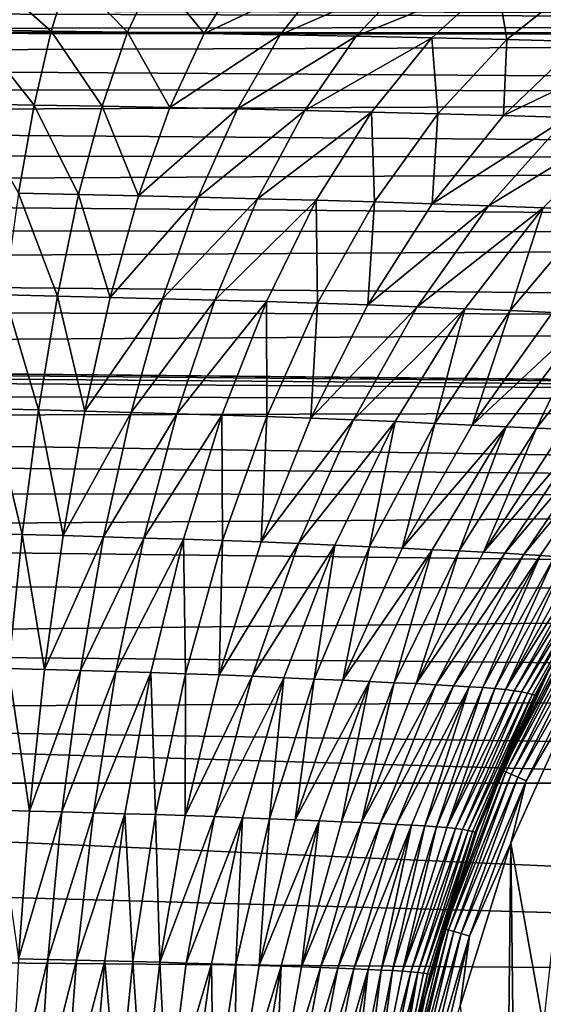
# Model space of a CAD drawing. Header units: metres. Extents: x -139 to 106, y -189 to 40.
# Tile 157 of 256: x -46 to -39, y 5 to 18. Entities that reach past the tile are written whole.
import ezdxf

# ---------------------------------------------------------------- set-up
doc = ezdxf.new("R2010")
doc.units = ezdxf.units.M
doc.layers.add('solid_153_ABGANG1_SW0003', color=7, linetype='CONTINUOUS')

msp = doc.modelspace()

# ---------------------------------------------------------------- linework, layer by layer
at = {"layer": 'solid_153_ABGANG1_SW0003'}
for points in [[(-45.580315, 18.115664, 84.576584), (-46.513508, 18.937687, 82.496422), (-46.637794, 18.132067, 84.512932)], [(-45.32819, 18.924086, 82.55603), (-46.513508, 18.937687, 82.496422), (-45.580315, 18.115664, 84.576584)], [(-45.32819, 18.924086, 82.55603), (-45.580315, 18.115664, 84.576584), (-44.52356, 18.100241, 84.653923)], [(-45.32819, 18.924086, 82.55603), (-44.52356, 18.100241, 84.653923), (-44.143345, 18.910656, 82.627495)], [(-44.143345, 18.910656, 82.627495), (-44.52356, 18.100241, 84.653923), (-43.468395, 18.083593, 84.749077)], [(-44.143345, 18.910656, 82.627495), (-43.468395, 18.083593, 84.749077), (-42.959774, 18.895872, 82.716148)], [(-42.959774, 18.895872, 82.716148), (-43.468395, 18.083593, 84.749077), (-41.77879, 18.878971, 82.82888)], [(-43.468395, 18.083593, 84.749077), (-42.416149, 18.065094, 84.867691), (-41.77879, 18.878971, 82.82888)], [(-41.77879, 18.878971, 82.82888), (-42.416149, 18.065094, 84.867691), (-40.601486, 18.859577, 82.972069)], [(-42.416149, 18.065094, 84.867691), (-41.367924, 18.044682, 85.014984), (-40.601486, 18.859577, 82.972069)], [(-40.601486, 18.859577, 82.972069), (-41.367924, 18.044682, 85.014984), (-39.429451, 18.837631, 83.154388)], [(-41.367924, 18.044682, 85.014984), (-40.325241, 18.022343, 85.198135), (-39.429451, 18.837631, 83.154388)], [(-39.429451, 18.837631, 83.154388), (-40.325241, 18.022343, 85.198135), (-39.290131, 17.99835, 85.426628)], [(-39.429451, 18.837631, 83.154388), (-39.290131, 17.99835, 85.426628), (-38.264927, 18.81366, 83.387329)], [(-38.264927, 18.81366, 83.387329), (-39.290131, 17.99835, 85.426628), (-38.265862, 17.972235, 85.712013)], [(-76.499992, 18.452997, 58.599995), (-3.816473, 18.304865, 58.331333), (-3.04313, 18.205441, 58.161285)], [(-76.499992, 18.121748, 58.023849), (-76.499992, 18.452997, 58.599995), (-3.04313, 18.205441, 58.161285)], [(-76.499992, 18.121748, 58.023849), (-3.04313, 18.205441, 58.161285), (-1.507528, 18.070219, 57.941639)], [(-76.499992, 18.121748, 58.023849), (-1.507528, 18.070219, 57.941639), (0, 18.025799, 57.872158)], [(-76.499992, 17.75296, 57.470978), (-76.499992, 18.121748, 58.023849), (0, 18.025799, 57.872158)], [(-45.814293, 17.095814, 86.488998), (-46.637794, 18.132067, 84.512932), (-46.753136, 17.11396, 86.424545)], [(-45.580315, 18.115664, 84.576584), (-46.637794, 18.132067, 84.512932), (-45.814293, 17.095814, 86.488998)], [(-45.580315, 18.115664, 84.576584), (-45.814293, 17.095814, 86.488998), (-44.876404, 17.079283, 86.568947)], [(-45.580315, 18.115664, 84.576584), (-44.876404, 17.079283, 86.568947), (-44.52356, 18.100241, 84.653923)], [(-44.52356, 18.100241, 84.653923), (-44.876404, 17.079283, 86.568947), (-43.940407, 17.061636, 86.667198)], [(-44.52356, 18.100241, 84.653923), (-43.940407, 17.061636, 86.667198), (-43.468395, 18.083593, 84.749077)], [(-43.468395, 18.083593, 84.749077), (-43.940407, 17.061636, 86.667198), (-42.416149, 18.065094, 84.867691)], [(-76.499992, 17.75296, 57.470978), (0, 18.025799, 57.872158), (0, 17.239624, 56.8139)], [(-43.940407, 17.061636, 86.667198), (-43.007614, 17.042339, 86.7883), (-42.416149, 18.065094, 84.867691)], [(-42.416149, 18.065094, 84.867691), (-43.007614, 17.042339, 86.7883), (-41.367924, 18.044682, 85.014984)], [(-43.007614, 17.042339, 86.7883), (-42.079159, 17.021563, 86.936424), (-41.367924, 18.044682, 85.014984)], [(-41.367924, 18.044682, 85.014984), (-42.079159, 17.021563, 86.936424), (-40.325241, 18.022343, 85.198135)], [(-42.079159, 17.021563, 86.936424), (-41.156498, 16.999323, 87.117409), (-40.325241, 18.022343, 85.198135)], [(-40.325241, 18.022343, 85.198135), (-41.156498, 16.999323, 87.117409), (-40.241467, 16.975742, 87.338928)], [(-40.325241, 18.022343, 85.198135), (-40.241467, 16.975742, 87.338928), (-39.290131, 17.99835, 85.426628)], [(-39.290131, 17.99835, 85.426628), (-40.241467, 16.975742, 87.338928), (-39.336952, 16.950083, 87.610435)], [(-39.290131, 17.99835, 85.426628), (-39.336952, 16.950083, 87.610435), (-38.265862, 17.972235, 85.712013)], [(-38.265862, 17.972235, 85.712013), (-39.336952, 16.950083, 87.610435), (-37.262146, 17.94397, 86.069626)], [(-39.336952, 16.950083, 87.610435), (-38.45113, 16.922045, 87.944466), (-37.262146, 17.94397, 86.069626)], [(-76.499992, 17.348274, 56.943832), (-76.499992, 17.75296, 57.470978), (0, 17.239624, 56.8139)], [(-76.499992, 16.909477, 56.44474), (-76.499992, 17.348274, 56.943832), (0, 17.239624, 56.8139)], [(-76.499992, 16.909477, 56.44474), (0, 17.239624, 56.8139), (0, 16.321072, 55.868256)], [(-45.814293, 17.095814, 86.488998), (-46.753136, 17.11396, 86.424545), (-46.028923, 15.87829, 88.274544)], [(-45.814293, 17.095814, 86.488998), (-46.028923, 15.87829, 88.274544), (-45.200073, 15.861387, 88.354424)], [(-45.814293, 17.095814, 86.488998), (-45.200073, 15.861387, 88.354424), (-44.876404, 17.079283, 86.568947)], [(-44.876404, 17.079283, 86.568947), (-45.200073, 15.861387, 88.354424), (-44.373375, 15.843471, 88.453041)], [(-44.876404, 17.079283, 86.568947), (-44.373375, 15.843471, 88.453041), (-43.940407, 17.061636, 86.667198)], [(-43.940407, 17.061636, 86.667198), (-44.373375, 15.843471, 88.453041), (-43.007614, 17.042339, 86.7883)], [(-44.373375, 15.843471, 88.453041), (-43.550148, 15.824059, 88.573914), (-43.007614, 17.042339, 86.7883)], [(-43.007614, 17.042339, 86.7883), (-43.550148, 15.824059, 88.573914), (-42.079159, 17.021563, 86.936424)], [(-43.550148, 15.824059, 88.573914), (-42.731541, 15.803476, 88.720299), (-42.079159, 17.021563, 86.936424)], [(-42.079159, 17.021563, 86.936424), (-42.731541, 15.803476, 88.720299), (-41.156498, 16.999323, 87.117409)], [(-42.731541, 15.803476, 88.720299), (-41.918953, 15.781761, 88.896851), (-41.156498, 16.999323, 87.117409)], [(-41.156498, 16.999323, 87.117409), (-41.918953, 15.781761, 88.896851), (-41.114056, 15.75897, 89.109604)], [(-41.156498, 16.999323, 87.117409), (-41.114056, 15.75897, 89.109604), (-40.241467, 16.975742, 87.338928)], [(-76.499992, 16.438482, 55.97588), (-76.499992, 16.909477, 56.44474), (0, 16.321072, 55.868256)], [(-40.241467, 16.975742, 87.338928), (-41.114056, 15.75897, 89.109604), (-40.319382, 15.734218, 89.366135)], [(-40.241467, 16.975742, 87.338928), (-40.319382, 15.734218, 89.366135), (-39.336952, 16.950083, 87.610435)], [(-39.336952, 16.950083, 87.610435), (-40.319382, 15.734218, 89.366135), (-38.45113, 16.922045, 87.944466)], [(-40.319382, 15.734218, 89.366135), (-39.541721, 15.707014, 89.676445), (-38.45113, 16.922045, 87.944466)], [(-38.45113, 16.922045, 87.944466), (-39.541721, 15.707014, 89.676445), (-37.595081, 16.892986, 88.353912)], [(-39.541721, 15.707014, 89.676445), (-38.790169, 15.678577, 90.05072), (-37.595081, 16.892986, 88.353912)], [(-37.595081, 16.892986, 88.353912), (-38.790169, 15.678577, 90.05072), (-38.073227, 15.651216, 90.496902)], [(-76.499992, 15.937348, 55.539307), (-76.499992, 16.438482, 55.97588), (0, 16.321072, 55.868256)], [(-76.499992, 15.937348, 55.539307), (0, 16.321072, 55.868256), (0, 15.286105, 55.051659)], [(-76.499992, 15.408276, 55.136951), (-76.499992, 15.937348, 55.539307), (0, 15.286105, 55.051659)], [(-46.028923, 15.87829, 88.274544), (-46.22303, 14.477161, 89.914871), (-45.492786, 14.460492, 89.992599)], [(-46.028923, 15.87829, 88.274544), (-45.492786, 14.460492, 89.992599), (-45.200073, 15.861387, 88.354424)], [(-45.200073, 15.861387, 88.354424), (-45.492786, 14.460492, 89.992599), (-44.764927, 14.442906, 90.089455)], [(-45.200073, 15.861387, 88.354424), (-44.764927, 14.442906, 90.089455), (-44.373375, 15.843471, 88.453041)], [(-44.373375, 15.843471, 88.453041), (-44.764927, 14.442906, 90.089455), (-43.550148, 15.824059, 88.573914)], [(-44.764927, 14.442906, 90.089455), (-44.040775, 14.423974, 90.208046), (-43.550148, 15.824059, 88.573914)], [(-43.550148, 15.824059, 88.573914), (-44.040775, 14.423974, 90.208046), (-42.731541, 15.803476, 88.720299)], [(-44.040775, 14.423974, 90.208046), (-43.321487, 14.404111, 90.350822), (-42.731541, 15.803476, 88.720299)], [(-42.731541, 15.803476, 88.720299), (-43.321487, 14.404111, 90.350822), (-41.918953, 15.781761, 88.896851)], [(-43.321487, 14.404111, 90.350822), (-42.608433, 14.38336, 90.52137), (-41.918953, 15.781761, 88.896851)], [(-41.918953, 15.781761, 88.896851), (-42.608433, 14.38336, 90.52137), (-41.903118, 14.361768, 90.724297)], [(-41.918953, 15.781761, 88.896851), (-41.903118, 14.361768, 90.724297), (-41.114056, 15.75897, 89.109604)], [(-41.114056, 15.75897, 89.109604), (-41.903118, 14.361768, 90.724297), (-41.207771, 14.338389, 90.965477)], [(-41.114056, 15.75897, 89.109604), (-41.207771, 14.338389, 90.965477), (-40.319382, 15.734218, 89.366135)], [(-40.319382, 15.734218, 89.366135), (-41.207771, 14.338389, 90.965477), (-39.541721, 15.707014, 89.676445)], [(-41.207771, 14.338389, 90.965477), (-40.527935, 14.312612, 91.25264), (-39.541721, 15.707014, 89.676445)], [(-39.541721, 15.707014, 89.676445), (-40.527935, 14.312612, 91.25264), (-38.790169, 15.678577, 90.05072)], [(-40.527935, 14.312612, 91.25264), (-39.870941, 14.285505, 91.593605), (-38.790169, 15.678577, 90.05072)], [(-38.790169, 15.678577, 90.05072), (-39.870941, 14.285505, 91.593605), (-39.243557, 14.259351, 91.994278)], [(-38.790169, 15.678577, 90.05072), (-39.243557, 14.259351, 91.994278), (-38.073227, 15.651216, 90.496902)], [(-38.073227, 15.651216, 90.496902), (-39.243557, 14.259351, 91.994278), (-38.657204, 14.234008, 92.456612)], [(-76.499992, 14.853608, 54.770615), (-76.499992, 15.408276, 55.136951), (0, 15.286105, 55.051659)], [(-76.499992, 14.853608, 54.770615), (0, 15.286105, 55.051659), (0, 14.152713, 54.378304)], [(-76.499992, 14.275793, 54.441917), (-76.499992, 14.853608, 54.770615), (0, 14.152713, 54.378304)], [(-46.22303, 14.477161, 89.914871), (-46.395458, 12.906977, 91.391945), (-45.7528, 12.891018, 91.466026)], [(-46.22303, 14.477161, 89.914871), (-45.7528, 12.891018, 91.466026), (-45.492786, 14.460492, 89.992599)], [(-45.492786, 14.460492, 89.992599), (-45.7528, 12.891018, 91.466026), (-45.112732, 12.874257, 91.559608)], [(-45.492786, 14.460492, 89.992599), (-45.112732, 12.874257, 91.559608), (-44.764927, 14.442906, 90.089455)], [(-44.764927, 14.442906, 90.089455), (-45.112732, 12.874257, 91.559608), (-44.040775, 14.423974, 90.208046)], [(-45.112732, 12.874257, 91.559608), (-44.47657, 12.856317, 91.67453), (-44.040775, 14.423974, 90.208046)], [(-44.040775, 14.423974, 90.208046), (-44.47657, 12.856317, 91.67453), (-43.321487, 14.404111, 90.350822)], [(-44.47657, 12.856317, 91.67453), (-43.845497, 12.837664, 91.812508), (-43.321487, 14.404111, 90.350822)], [(-43.321487, 14.404111, 90.350822), (-43.845497, 12.837664, 91.812508), (-42.608433, 14.38336, 90.52137)], [(-76.499992, 13.677379, 54.152321), (-76.499992, 14.275793, 54.441917), (0, 14.152713, 54.378304)], [(-43.845497, 12.837664, 91.812508), (-43.220837, 12.818328, 91.976196), (-42.608433, 14.38336, 90.52137)], [(-42.608433, 14.38336, 90.52137), (-43.220837, 12.818328, 91.976196), (-42.603973, 12.798373, 92.168938)], [(-42.608433, 14.38336, 90.52137), (-42.603973, 12.798373, 92.168938), (-41.903118, 14.361768, 90.724297)], [(-41.903118, 14.361768, 90.724297), (-42.603973, 12.798373, 92.168938), (-41.996845, 12.776855, 92.395088)], [(-41.903118, 14.361768, 90.724297), (-41.996845, 12.776855, 92.395088), (-41.207771, 14.338389, 90.965477)], [(-41.207771, 14.338389, 90.965477), (-41.996845, 12.776855, 92.395088), (-40.527935, 14.312612, 91.25264)], [(-41.996845, 12.776855, 92.395088), (-41.403912, 12.753078, 92.660408), (-40.527935, 14.312612, 91.25264)], [(-40.527935, 14.312612, 91.25264), (-41.403912, 12.753078, 92.660408), (-39.870941, 14.285505, 91.593605)], [(-41.403912, 12.753078, 92.660408), (-40.830956, 12.72796, 92.970619), (-39.870941, 14.285505, 91.593605)], [(-39.870941, 14.285505, 91.593605), (-40.830956, 12.72796, 92.970619), (-40.283237, 12.703728, 93.329895)], [(-39.870941, 14.285505, 91.593605), (-40.283237, 12.703728, 93.329895), (-39.243557, 14.259351, 91.994278)], [(-76.499992, 13.677379, 54.152321), (0, 14.152713, 54.378304), (0, 12.940593, 53.859894)], [(-39.243557, 14.259351, 91.994278), (-40.283237, 12.703728, 93.329895), (-39.769611, 12.680093, 93.739571)], [(-39.243557, 14.259351, 91.994278), (-39.769611, 12.680093, 93.739571), (-38.657204, 14.234008, 92.456612)], [(-38.657204, 14.234008, 92.456612), (-39.769611, 12.680093, 93.739571), (-38.124462, 14.209993, 92.978806)], [(-39.769611, 12.680093, 93.739571), (-39.29982, 12.657373, 94.198196), (-38.124462, 14.209993, 92.978806)], [(-38.124462, 14.209993, 92.978806), (-39.29982, 12.657373, 94.198196), (-38.879211, 12.639253, 94.7005)], [(-38.124462, 14.209993, 92.978806), (-38.879211, 12.639253, 94.7005), (-37.652348, 14.191037, 93.554321)], [(-37.652348, 14.191037, 93.554321), (-38.879211, 12.639253, 94.7005), (-38.508522, 12.623096, 95.239784)], [(-75.435112, 13.665406, 54.147018), (-76.499992, 13.677379, 54.152321), (0, 12.940593, 53.859894)], [(-74.486641, 13.616607, 54.125607), (-75.435112, 13.665406, 54.147018), (0, 12.940593, 53.859894)], [(-73.63559, 13.536631, 54.091183), (-74.486641, 13.616607, 54.125607), (0, 12.940593, 53.859894)], [(-72.861443, 13.429301, 54.046268), (-73.63559, 13.536631, 54.091183), (0, 12.940593, 53.859894)], [(-71.478546, 13.139091, 53.932068), (-72.861443, 13.429301, 54.046268), (0, 12.940593, 53.859894)], [(-70.260719, 12.755547, 53.796841), (-71.478546, 13.139091, 53.932068), (0, 12.940593, 53.859894)], [(-70.260719, 12.755547, 53.796841), (0, 12.940593, 53.859894), (0, 11.670812, 53.50544)], [(-46.395458, 12.906977, 91.391945), (-46.545258, 11.186426, 92.690605), (-45.978683, 11.171646, 92.760117)], [(-46.395458, 12.906977, 91.391945), (-45.978683, 11.171646, 92.760117), (-45.7528, 12.891018, 91.466026)], [(-45.7528, 12.891018, 91.466026), (-45.978683, 11.171646, 92.760117), (-45.414875, 11.156181, 92.849503)], [(-45.7528, 12.891018, 91.466026), (-45.414875, 11.156181, 92.849503), (-45.112732, 12.874257, 91.559608)], [(-45.112732, 12.874257, 91.559608), (-45.414875, 11.156181, 92.849503), (-44.47657, 12.856317, 91.67453)], [(-45.414875, 11.156181, 92.849503), (-44.855145, 11.139724, 92.959946), (-44.47657, 12.856317, 91.67453)], [(-44.47657, 12.856317, 91.67453), (-44.855145, 11.139724, 92.959946), (-43.845497, 12.837664, 91.812508)], [(-44.855145, 11.139724, 92.959946), (-44.300694, 11.122761, 93.092537), (-43.845497, 12.837664, 91.812508)], [(-43.845497, 12.837664, 91.812508), (-44.300694, 11.122761, 93.092537), (-43.220837, 12.818328, 91.976196)], [(-44.300694, 11.122761, 93.092537), (-43.752808, 11.105297, 93.249084), (-43.220837, 12.818328, 91.976196)], [(-43.220837, 12.818328, 91.976196), (-43.752808, 11.105297, 93.249084), (-43.212772, 11.087426, 93.431854)], [(-43.220837, 12.818328, 91.976196), (-43.212772, 11.087426, 93.431854), (-42.603973, 12.798373, 92.168938)], [(-42.603973, 12.798373, 92.168938), (-43.212772, 11.087426, 93.431854), (-42.682278, 11.068245, 93.643906)], [(-42.603973, 12.798373, 92.168938), (-42.682278, 11.068245, 93.643906), (-41.996845, 12.776855, 92.395088)], [(-41.996845, 12.776855, 92.395088), (-42.682278, 11.068245, 93.643906), (-41.403912, 12.753078, 92.660408)], [(-69.179153, 12.289298, 53.655537), (-70.260719, 12.755547, 53.796841), (0, 11.670812, 53.50544)], [(-42.682278, 11.068245, 93.643906), (-42.164845, 11.047022, 93.889259), (-41.403912, 12.753078, 92.660408)], [(-41.403912, 12.753078, 92.660408), (-42.164845, 11.047022, 93.889259), (-40.830956, 12.72796, 92.970619)], [(-42.164845, 11.047022, 93.889259), (-41.664925, 11.024504, 94.171875), (-40.830956, 12.72796, 92.970619)], [(-40.830956, 12.72796, 92.970619), (-41.664925, 11.024504, 94.171875), (-41.186508, 11.002833, 94.494423)], [(-40.830956, 12.72796, 92.970619), (-41.186508, 11.002833, 94.494423), (-40.283237, 12.703728, 93.329895)], [(-40.283237, 12.703728, 93.329895), (-41.186508, 11.002833, 94.494423), (-40.736229, 10.981604, 94.85775)], [(-40.283237, 12.703728, 93.329895), (-40.736229, 10.981604, 94.85775), (-39.769611, 12.680093, 93.739571)], [(-39.769611, 12.680093, 93.739571), (-40.736229, 10.981604, 94.85775), (-39.29982, 12.657373, 94.198196)], [(-40.736229, 10.981604, 94.85775), (-40.321388, 10.960927, 95.260643), (-39.29982, 12.657373, 94.198196)], [(-39.29982, 12.657373, 94.198196), (-40.321388, 10.960927, 95.260643), (-39.945934, 10.944346, 95.698975)], [(-39.29982, 12.657373, 94.198196), (-39.945934, 10.944346, 95.698975), (-38.879211, 12.639253, 94.7005)], [(-38.879211, 12.639253, 94.7005), (-39.945934, 10.944346, 95.698975), (-39.610733, 10.929302, 96.167801)], [(-38.879211, 12.639253, 94.7005), (-39.610733, 10.929302, 96.167801), (-38.508522, 12.623096, 95.239784)], [(-38.508522, 12.623096, 95.239784), (-39.610733, 10.929302, 96.167801), (-38.186668, 12.605913, 95.807701)], [(-39.610733, 10.929302, 96.167801), (-39.315304, 10.913022, 96.660934), (-38.186668, 12.605913, 95.807701)], [(-38.186668, 12.605913, 95.807701), (-39.315304, 10.913022, 96.660934), (-37.909065, 12.588626, 96.395164)], [(-39.315304, 10.913022, 96.660934), (-39.056412, 10.896657, 97.171486), (-37.909065, 12.588626, 96.395164)], [(-37.909065, 12.588626, 96.395164), (-39.056412, 10.896657, 97.171486), (-37.669304, 12.5726, 96.997154)], [(-39.056412, 10.896657, 97.171486), (-38.829487, 10.881709, 97.695511), (-37.669304, 12.5726, 96.997154)], [(-37.669304, 12.5726, 96.997154), (-38.829487, 10.881709, 97.695511), (-38.631199, 10.867388, 98.230537)], [(-68.23896, 11.760298, 53.52459), (-69.179153, 12.289298, 53.655537), (0, 11.670812, 53.50544)], [(-67.416122, 11.17087, 53.414032), (-68.23896, 11.760298, 53.52459), (0, 11.670812, 53.50544)], [(-67.416122, 11.17087, 53.414032), (0, 11.670812, 53.50544), (0, 10.365438, 53.321098)], [(-66.645622, 10.480848, 53.330364), (-67.416122, 11.17087, 53.414032), (0, 10.365438, 53.321098)], [(-46.545258, 11.186426, 92.690605), (-46.169163, 9.323248, 93.861748), (-45.978683, 11.171646, 92.760117)], [(-45.978683, 11.171646, 92.760117), (-46.169163, 9.323248, 93.861748), (-45.669655, 9.309584, 93.946594)], [(-45.978683, 11.171646, 92.760117), (-45.669655, 9.309584, 93.946594), (-45.414875, 11.156181, 92.849503)], [(-45.414875, 11.156181, 92.849503), (-45.669655, 9.309584, 93.946594), (-44.855145, 11.139724, 92.959946)], [(-45.669655, 9.309584, 93.946594), (-45.174366, 9.295105, 94.052299), (-44.855145, 11.139724, 92.959946)], [(-44.855145, 11.139724, 92.959946), (-45.174366, 9.295105, 94.052299), (-44.300694, 11.122761, 93.092537)], [(-45.174366, 9.295105, 94.052299), (-44.684517, 9.280311, 94.179436), (-44.300694, 11.122761, 93.092537)], [(-44.300694, 11.122761, 93.092537), (-44.684517, 9.280311, 94.179436), (-43.752808, 11.105297, 93.249084)], [(-44.684517, 9.280311, 94.179436), (-44.201366, 9.265176, 94.329094), (-43.752808, 11.105297, 93.249084)], [(-43.752808, 11.105297, 93.249084), (-44.201366, 9.265176, 94.329094), (-43.726112, 9.249832, 94.502647)], [(-43.752808, 11.105297, 93.249084), (-43.726112, 9.249832, 94.502647), (-43.212772, 11.087426, 93.431854)], [(-43.212772, 11.087426, 93.431854), (-43.726112, 9.249832, 94.502647), (-43.260242, 9.233455, 94.702034)], [(-43.212772, 11.087426, 93.431854), (-43.260242, 9.233455, 94.702034), (-42.682278, 11.068245, 93.643906)], [(-42.682278, 11.068245, 93.643906), (-43.260242, 9.233455, 94.702034), (-42.164845, 11.047022, 93.889259)], [(-43.260242, 9.233455, 94.702034), (-42.80648, 9.215304, 94.92984), (-42.164845, 11.047022, 93.889259)], [(-42.164845, 11.047022, 93.889259), (-42.80648, 9.215304, 94.92984), (-41.664925, 11.024504, 94.171875)], [(-42.80648, 9.215304, 94.92984), (-42.368172, 9.195948, 95.188522), (-41.664925, 11.024504, 94.171875)], [(-41.664925, 11.024504, 94.171875), (-42.368172, 9.195948, 95.188522), (-41.948257, 9.177411, 95.479568)], [(-41.664925, 11.024504, 94.171875), (-41.948257, 9.177411, 95.479568), (-41.186508, 11.002833, 94.494423)], [(-41.186508, 11.002833, 94.494423), (-41.948257, 9.177411, 95.479568), (-41.551521, 9.159194, 95.803345)], [(-41.186508, 11.002833, 94.494423), (-41.551521, 9.159194, 95.803345), (-40.736229, 10.981604, 94.85775)], [(-40.736229, 10.981604, 94.85775), (-41.551521, 9.159194, 95.803345), (-40.321388, 10.960927, 95.260643)], [(-41.551521, 9.159194, 95.803345), (-41.183212, 9.141208, 96.158867), (-40.321388, 10.960927, 95.260643)], [(-40.321388, 10.960927, 95.260643), (-41.183212, 9.141208, 96.158867), (-40.846142, 9.126773, 96.542969)], [(-40.321388, 10.960927, 95.260643), (-40.846142, 9.126773, 96.542969), (-39.945934, 10.944346, 95.698975)], [(-39.945934, 10.944346, 95.698975), (-40.846142, 9.126773, 96.542969), (-40.541256, 9.113447, 96.952164)], [(-39.945934, 10.944346, 95.698975), (-40.541256, 9.113447, 96.952164), (-39.610733, 10.929302, 96.167801)], [(-39.610733, 10.929302, 96.167801), (-40.541256, 9.113447, 96.952164), (-39.315304, 10.913022, 96.660934)], [(-40.541256, 9.113447, 96.952164), (-40.268555, 9.098737, 97.382034), (-39.315304, 10.913022, 96.660934)], [(-39.315304, 10.913022, 96.660934), (-40.268555, 9.098737, 97.382034), (-39.056412, 10.896657, 97.171486)], [(-40.268555, 9.098737, 97.382034), (-40.02597, 9.083986, 97.827553), (-39.056412, 10.896657, 97.171486)], [(-39.056412, 10.896657, 97.171486), (-40.02597, 9.083986, 97.827553), (-38.829487, 10.881709, 97.695511)], [(-40.02597, 9.083986, 97.827553), (-39.810486, 9.070804, 98.28569), (-38.829487, 10.881709, 97.695511)], [(-38.829487, 10.881709, 97.695511), (-39.810486, 9.070804, 98.28569), (-39.62009, 9.058461, 98.754547)], [(-38.829487, 10.881709, 97.695511), (-39.62009, 9.058461, 98.754547), (-38.631199, 10.867388, 98.230537)], [(-38.631199, 10.867388, 98.230537), (-39.62009, 9.058461, 98.754547), (-39.453499, 9.045619, 99.23262)], [(-38.631199, 10.867388, 98.230537), (-39.453499, 9.045619, 99.23262), (-38.459179, 10.852444, 98.774719)], [(-38.459179, 10.852444, 98.774719), (-39.453499, 9.045619, 99.23262), (-39.309681, 9.031512, 99.718582)], [(-38.459179, 10.852444, 98.774719), (-39.309681, 9.031512, 99.718582), (-38.311565, 10.836216, 99.326637)], [(-38.311565, 10.836216, 99.326637), (-39.309681, 9.031512, 99.718582), (-38.186657, 10.817956, 99.884895)], [(-39.309681, 9.031512, 99.718582), (-39.187626, 9.015502, 100.211052), (-38.186657, 10.817956, 99.884895)], [(-38.186657, 10.817956, 99.884895), (-39.187626, 9.015502, 100.211052), (-38.082539, 10.798409, 100.448097)], [(-39.187626, 9.015502, 100.211052), (-39.086056, 8.998534, 100.708672), (-38.082539, 10.798409, 100.448097)], [(-38.082539, 10.798409, 100.448097), (-39.086056, 8.998534, 100.708672), (-37.997398, 10.77902, 101.015106)], [(-39.086056, 8.998534, 100.708672), (-39.00378, 8.982185, 101.210327), (-37.997398, 10.77902, 101.015106)], [(-37.997398, 10.77902, 101.015106), (-39.00378, 8.982185, 101.210327), (-37.931629, 10.759054, 101.585144)], [(-39.00378, 8.982185, 101.210327), (-38.941521, 8.965271, 101.715202), (-37.931629, 10.759054, 101.585144)], [(-37.931629, 10.759054, 101.585144), (-38.941521, 8.965271, 101.715202), (-38.901176, 8.952281, 102.222046)], [(-37.931629, 10.759054, 101.585144), (-38.901176, 8.952281, 102.222046), (-37.88768, 10.744067, 102.157013)], [(-37.88768, 10.744067, 102.157013), (-38.901176, 8.952281, 102.222046), (-38.174137, 10.250093, 102.729401)], [(-65.882683, 9.652032, 53.293533), (-66.645622, 10.480848, 53.330364), (0, 10.365438, 53.321098)], [(-65.882683, 9.652032, 53.293533), (0, 10.365438, 53.321098), (0, 9.047157, 53.310078)], [(-38.901176, 8.952281, 102.222046), (-38.756626, 9.204242, 102.729401), (-38.174137, 10.250093, 102.729401)], [(-39.349251, 7.914894, 129.691803), (-38.30632, 9.991542, 129.691803), (-38.709564, 9.294466, 129.562897)], [(-38.263115, 9.966598, 129.812546), (-38.30632, 9.991542, 129.691803), (-39.349251, 7.914894, 129.691803)], [(-39.303444, 7.895134, 129.812546), (-38.263115, 9.966598, 129.812546), (-39.349251, 7.914894, 129.691803)], [(-38.194294, 9.926862, 129.91626), (-38.263115, 9.966598, 129.812546), (-39.303444, 7.895134, 129.812546)], [(-39.230473, 7.863657, 129.91626), (-38.194294, 9.926862, 129.91626), (-39.303444, 7.895134, 129.812546)], [(-38.104549, 9.87505, 129.995834), (-38.194294, 9.926862, 129.91626), (-39.230473, 7.863657, 129.91626)], [(-39.135323, 7.822614, 129.995834), (-38.104549, 9.87505, 129.995834), (-39.230473, 7.863657, 129.91626)], [(-38.000019, 9.814697, 130.045853), (-38.104549, 9.87505, 129.995834), (-39.135323, 7.822614, 129.995834)], [(-39.02449, 7.774805, 130.045853), (-38.000019, 9.814697, 130.045853), (-39.135323, 7.822614, 129.995834)], [(-38.266884, 9.062012, 130.062897), (-38.000019, 9.814697, 130.045853), (-39.02449, 7.774805, 130.045853)], [(-65.147202, 8.711328, 53.335121), (-65.882683, 9.652032, 53.293533), (0, 9.047157, 53.310078)], [(-46.169163, 9.323248, 93.861748), (-46.322968, 7.366714, 94.757828), (-45.875374, 7.355385, 94.838333)], [(-46.169163, 9.323248, 93.861748), (-45.875374, 7.355385, 94.838333), (-45.669655, 9.309584, 93.946594)], [(-45.669655, 9.309584, 93.946594), (-45.875374, 7.355385, 94.838333), (-45.174366, 9.295105, 94.052299)], [(-45.875374, 7.355385, 94.838333), (-45.432117, 7.343389, 94.939598), (-45.174366, 9.295105, 94.052299)], [(-45.174366, 9.295105, 94.052299), (-45.432117, 7.343389, 94.939598), (-44.684517, 9.280311, 94.179436)], [(-45.432117, 7.343389, 94.939598), (-44.994427, 7.331241, 95.061745), (-44.684517, 9.280311, 94.179436)], [(-44.684517, 9.280311, 94.179436), (-44.994427, 7.331241, 95.061745), (-44.201366, 9.265176, 94.329094)], [(-44.994427, 7.331241, 95.061745), (-44.563538, 7.318893, 95.205299), (-44.201366, 9.265176, 94.329094)], [(-44.201366, 9.265176, 94.329094), (-44.563538, 7.318893, 95.205299), (-44.140587, 7.306518, 95.370903)], [(-44.201366, 9.265176, 94.329094), (-44.140587, 7.306518, 95.370903), (-43.726112, 9.249832, 94.502647)], [(-43.726112, 9.249832, 94.502647), (-44.140587, 7.306518, 95.370903), (-43.726902, 7.293396, 95.559601)], [(-43.726112, 9.249832, 94.502647), (-43.726902, 7.293396, 95.559601), (-43.260242, 9.233455, 94.702034)], [(-39.349251, 7.914894, 129.691803), (-38.709564, 9.294466, 129.562897), (-39.700771, 7.0921, 129.562897)], [(-39.274845, 8.12689, 102.729401), (-39.700771, 7.0921, 129.562897), (-38.709564, 9.294466, 129.562897)], [(-38.756626, 9.204242, 102.729401), (-39.274845, 8.12689, 102.729401), (-38.709564, 9.294466, 129.562897)], [(-43.260242, 9.233455, 94.702034), (-43.726902, 7.293396, 95.559601), (-42.80648, 9.215304, 94.92984)], [(-43.726902, 7.293396, 95.559601), (-43.324562, 7.278806, 95.772789), (-42.80648, 9.215304, 94.92984)], [(-42.80648, 9.215304, 94.92984), (-43.324562, 7.278806, 95.772789), (-42.368172, 9.195948, 95.188522)], [(-43.324562, 7.278806, 95.772789), (-42.93602, 7.263123, 96.011734), (-42.368172, 9.195948, 95.188522)], [(-42.368172, 9.195948, 95.188522), (-42.93602, 7.263123, 96.011734), (-42.563385, 7.248222, 96.276993)], [(-42.368172, 9.195948, 95.188522), (-42.563385, 7.248222, 96.276993), (-41.948257, 9.177411, 95.479568)], [(-41.948257, 9.177411, 95.479568), (-42.563385, 7.248222, 96.276993), (-42.209969, 7.233538, 96.568565)], [(-41.948257, 9.177411, 95.479568), (-42.209969, 7.233538, 96.568565), (-41.551521, 9.159194, 95.803345)], [(-41.551521, 9.159194, 95.803345), (-42.209969, 7.233538, 96.568565), (-41.183212, 9.141208, 96.158867)], [(-42.209969, 7.233538, 96.568565), (-41.879345, 7.218788, 96.885597), (-41.183212, 9.141208, 96.158867)], [(-41.183212, 9.141208, 96.158867), (-41.879345, 7.218788, 96.885597), (-41.573456, 7.207005, 97.225739)], [(-41.183212, 9.141208, 96.158867), (-41.573456, 7.207005, 97.225739), (-40.846142, 9.126773, 96.542969)], [(-40.846142, 9.126773, 96.542969), (-41.573456, 7.207005, 97.225739), (-41.293285, 7.195905, 97.586632)], [(-40.846142, 9.126773, 96.542969), (-41.293285, 7.195905, 97.586632), (-40.541256, 9.113447, 96.952164)], [(-40.541256, 9.113447, 96.952164), (-41.293285, 7.195905, 97.586632), (-40.268555, 9.098737, 97.382034)], [(-38.901176, 8.952281, 102.222046), (-39.274845, 8.12689, 102.729401), (-38.756626, 9.204242, 102.729401)], [(-65.147202, 8.711328, 53.335121), (0, 9.047157, 53.310078), (0, 7.738883, 53.472565)], [(-41.293285, 7.195905, 97.586632), (-41.0392, 7.183319, 97.965279), (-40.268555, 9.098737, 97.382034)], [(-40.268555, 9.098737, 97.382034), (-41.0392, 7.183319, 97.965279), (-40.02597, 9.083986, 97.827553)], [(-41.0392, 7.183319, 97.965279), (-40.810085, 7.170759, 98.358162), (-40.02597, 9.083986, 97.827553)], [(-40.02597, 9.083986, 97.827553), (-40.810085, 7.170759, 98.358162), (-39.810486, 9.070804, 98.28569)], [(-40.810085, 7.170759, 98.358162), (-40.604225, 7.159906, 98.763008), (-39.810486, 9.070804, 98.28569)], [(-39.810486, 9.070804, 98.28569), (-40.604225, 7.159906, 98.763008), (-40.420654, 7.150103, 99.178368)], [(-39.810486, 9.070804, 98.28569), (-40.420654, 7.150103, 99.178368), (-39.62009, 9.058461, 98.754547)], [(-39.62009, 9.058461, 98.754547), (-40.420654, 7.150103, 99.178368), (-40.258915, 7.13992, 99.602997)], [(-39.62009, 9.058461, 98.754547), (-40.258915, 7.13992, 99.602997), (-39.453499, 9.045619, 99.23262)], [(-39.453499, 9.045619, 99.23262), (-40.258915, 7.13992, 99.602997), (-40.118641, 7.128478, 100.035614)], [(-39.453499, 9.045619, 99.23262), (-40.118641, 7.128478, 100.035614), (-39.309681, 9.031512, 99.718582)], [(-39.309681, 9.031512, 99.718582), (-40.118641, 7.128478, 100.035614), (-39.187626, 9.015502, 100.211052)], [(-40.118641, 7.128478, 100.035614), (-39.999386, 7.115261, 100.474876), (-39.187626, 9.015502, 100.211052)], [(-39.187626, 9.015502, 100.211052), (-39.999386, 7.115261, 100.474876), (-39.086056, 8.998534, 100.708672)], [(-39.999386, 7.115261, 100.474876), (-39.900444, 7.101395, 100.919449), (-39.086056, 8.998534, 100.708672)], [(-39.086056, 8.998534, 100.708672), (-39.900444, 7.101395, 100.919449), (-39.00378, 8.982185, 101.210327)], [(-39.900444, 7.101395, 100.919449), (-39.821178, 7.088546, 101.368233), (-39.00378, 8.982185, 101.210327)], [(-39.00378, 8.982185, 101.210327), (-39.821178, 7.088546, 101.368233), (-38.941521, 8.965271, 101.715202)], [(-39.233303, 6.914688, 130.062897), (-38.266884, 9.062012, 130.062897), (-39.02449, 7.774805, 130.045853)], [(-38.781639, 4.38267, 130.062897), (-38.266884, 9.062012, 130.062897), (-39.233303, 6.914688, 130.062897)], [(-39.821178, 7.088546, 101.368233), (-39.762489, 7.075071, 101.820412), (-38.941521, 8.965271, 101.715202)], [(-38.941521, 8.965271, 101.715202), (-39.762489, 7.075071, 101.820412), (-39.725559, 7.064631, 102.274651)], [(-38.941521, 8.965271, 101.715202), (-39.725559, 7.064631, 102.274651), (-38.901176, 8.952281, 102.222046)], [(-38.901176, 8.952281, 102.222046), (-39.725559, 7.064631, 102.274651), (-39.274845, 8.12689, 102.729401)], [(-32.2388, 7.738884, 53.472565), (-65.147202, 8.711328, 53.335121), (0, 7.738883, 53.472565)], [(-32.2388, 7.738884, 53.472565), (-64.477592, 7.738883, 53.472565), (-65.147202, 8.711328, 53.335121)], [(-39.274845, 8.12689, 102.729401), (-39.727448, 7.02136, 102.729401), (-39.700771, 7.0921, 129.562897)], [(-39.725559, 7.064631, 102.274651), (-39.727448, 7.02136, 102.729401), (-39.274845, 8.12689, 102.729401)], [(-40.144047, 5.731211, 129.691803), (-39.349251, 7.914894, 129.691803), (-39.700771, 7.0921, 129.562897)], [(-39.303444, 7.895134, 129.812546), (-39.349251, 7.914894, 129.691803), (-40.144047, 5.731211, 129.691803)], [(-40.096252, 5.716903, 129.812546), (-39.303444, 7.895134, 129.812546), (-40.144047, 5.731211, 129.691803)], [(-39.230473, 7.863657, 129.91626), (-39.303444, 7.895134, 129.812546), (-40.096252, 5.716903, 129.812546)], [(-40.020123, 5.69411, 129.91626), (-39.230473, 7.863657, 129.91626), (-40.096252, 5.716903, 129.812546)], [(-39.135323, 7.822614, 129.995834), (-39.230473, 7.863657, 129.91626), (-40.020123, 5.69411, 129.91626)], [(-39.920849, 5.66439, 129.995834), (-39.135323, 7.822614, 129.995834), (-40.020123, 5.69411, 129.91626)], [(-39.02449, 7.774805, 130.045853), (-39.135323, 7.822614, 129.995834), (-39.920849, 5.66439, 129.995834)], [(-39.805218, 5.629772, 130.045853), (-39.02449, 7.774805, 130.045853), (-39.920849, 5.66439, 129.995834)], [(-39.233303, 6.914688, 130.062897), (-39.02449, 7.774805, 130.045853), (-39.805218, 5.629772, 130.045853)], [(0, 4.881602, 54.092163), (-64.477592, 7.738883, 53.472565), (-32.2388, 7.738884, 53.472565)], [(0, 4.881602, 54.092163), (-63.85775, 6.654407, 53.693241), (-64.477592, 7.738883, 53.472565)], [(-46.322968, 7.366714, 94.757828), (-46.030609, 5.315387, 95.514145), (-45.875374, 7.355385, 94.838333)], [(-45.875374, 7.355385, 94.838333), (-46.030609, 5.315387, 95.514145), (-45.432117, 7.343389, 94.939598)], [(-46.030609, 5.315387, 95.514145), (-45.626606, 5.30635, 95.611725), (-45.432117, 7.343389, 94.939598)], [(-45.432117, 7.343389, 94.939598), (-45.626606, 5.30635, 95.611725), (-44.994427, 7.331241, 95.061745)], [(-45.626606, 5.30635, 95.611725), (-45.228268, 5.297294, 95.72982), (-44.994427, 7.331241, 95.061745)], [(-44.994427, 7.331241, 95.061745), (-45.228268, 5.297294, 95.72982), (-44.563538, 7.318893, 95.205299)], [(-45.228268, 5.297294, 95.72982), (-44.836811, 5.28816, 95.8685), (-44.563538, 7.318893, 95.205299)], [(-44.563538, 7.318893, 95.205299), (-44.836811, 5.28816, 95.8685), (-44.453335, 5.279165, 96.027863)], [(-44.563538, 7.318893, 95.205299), (-44.453335, 5.279165, 96.027863), (-44.140587, 7.306518, 95.370903)], [(-44.140587, 7.306518, 95.370903), (-44.453335, 5.279165, 96.027863), (-44.079037, 5.269712, 96.208267)], [(-44.140587, 7.306518, 95.370903), (-44.079037, 5.269712, 96.208267), (-43.726902, 7.293396, 95.559601)], [(-43.726902, 7.293396, 95.559601), (-44.079037, 5.269712, 96.208267), (-43.324562, 7.278806, 95.772789)], [(-44.079037, 5.269712, 96.208267), (-43.715508, 5.259116, 96.410217), (-43.324562, 7.278806, 95.772789)], [(-43.324562, 7.278806, 95.772789), (-43.715508, 5.259116, 96.410217), (-42.93602, 7.263123, 96.011734)], [(-43.715508, 5.259116, 96.410217), (-43.364517, 5.247546, 96.634071), (-42.93602, 7.263123, 96.011734)], [(-42.93602, 7.263123, 96.011734), (-43.364517, 5.247546, 96.634071), (-43.027596, 5.236703, 96.879715)], [(-42.93602, 7.263123, 96.011734), (-43.027596, 5.236703, 96.879715), (-42.563385, 7.248222, 96.276993)], [(-42.563385, 7.248222, 96.276993), (-43.027596, 5.236703, 96.879715), (-42.706905, 5.225976, 97.146843)], [(-42.563385, 7.248222, 96.276993), (-42.706905, 5.225976, 97.146843), (-42.209969, 7.233538, 96.568565)], [(-42.209969, 7.233538, 96.568565), (-42.706905, 5.225976, 97.146843), (-41.879345, 7.218788, 96.885597)], [(-42.706905, 5.225976, 97.146843), (-42.40477, 5.214902, 97.434692), (-41.879345, 7.218788, 96.885597)], [(-41.879345, 7.218788, 96.885597), (-42.40477, 5.214902, 97.434692), (-42.122505, 5.206175, 97.741577)], [(-41.879345, 7.218788, 96.885597), (-42.122505, 5.206175, 97.741577), (-41.573456, 7.207005, 97.225739)], [(-41.573456, 7.207005, 97.225739), (-42.122505, 5.206175, 97.741577), (-41.293285, 7.195905, 97.586632)], [(-42.122505, 5.206175, 97.741577), (-41.861092, 5.197703, 98.065941), (-41.293285, 7.195905, 97.586632)], [(-41.293285, 7.195905, 97.586632), (-41.861092, 5.197703, 98.065941), (-41.0392, 7.183319, 97.965279)], [(-41.861092, 5.197703, 98.065941), (-41.621143, 5.187684, 98.405838), (-41.0392, 7.183319, 97.965279)], [(-41.0392, 7.183319, 97.965279), (-41.621143, 5.187684, 98.405838), (-40.810085, 7.170759, 98.358162)], [(-41.621143, 5.187684, 98.405838), (-41.402317, 5.177772, 98.758926), (-40.810085, 7.170759, 98.358162)], [(-40.810085, 7.170759, 98.358162), (-41.402317, 5.177772, 98.758926), (-40.604225, 7.159906, 98.763008)], [(-41.402317, 5.177772, 98.758926), (-41.203907, 5.169692, 99.123528), (-40.604225, 7.159906, 98.763008)], [(-40.604225, 7.159906, 98.763008), (-41.203907, 5.169692, 99.123528), (-41.02573, 5.162861, 99.498505)], [(-40.604225, 7.159906, 98.763008), (-41.02573, 5.162861, 99.498505), (-40.420654, 7.150103, 99.178368)], [(-40.420654, 7.150103, 99.178368), (-41.02573, 5.162861, 99.498505), (-40.867912, 5.155763, 99.882782)], [(-40.420654, 7.150103, 99.178368), (-40.867912, 5.155763, 99.882782), (-40.258915, 7.13992, 99.602997)], [(-40.258915, 7.13992, 99.602997), (-40.867912, 5.155763, 99.882782), (-40.730564, 5.147383, 100.275108)], [(-40.258915, 7.13992, 99.602997), (-40.730564, 5.147383, 100.275108), (-40.118641, 7.128478, 100.035614)], [(-40.118641, 7.128478, 100.035614), (-40.730564, 5.147383, 100.275108), (-39.999386, 7.115261, 100.474876)], [(-40.730564, 5.147383, 100.275108), (-40.613659, 5.137323, 100.674164), (-39.999386, 7.115261, 100.474876)], [(-39.999386, 7.115261, 100.474876), (-40.613659, 5.137323, 100.674164), (-39.900444, 7.101395, 100.919449)], [(-40.613659, 5.137323, 100.674164), (-40.516983, 5.126865, 101.078651), (-39.900444, 7.101395, 100.919449)], [(-39.900444, 7.101395, 100.919449), (-40.516983, 5.126865, 101.078651), (-39.821178, 7.088546, 101.368233)], [(-40.516983, 5.126865, 101.078651), (-40.440384, 5.117718, 101.487511), (-39.821178, 7.088546, 101.368233)], [(-39.821178, 7.088546, 101.368233), (-40.440384, 5.117718, 101.487511), (-39.762489, 7.075071, 101.820412)], [(-40.440384, 5.117718, 101.487511), (-40.384815, 5.107797, 101.899864), (-39.762489, 7.075071, 101.820412)], [(-40.144047, 5.731211, 129.691803), (-39.700771, 7.0921, 129.562897), (-40.419285, 4.786314, 129.562897)], [(-40.113285, 5.890619, 102.729401), (-40.419285, 4.786314, 129.562897), (-39.700771, 7.0921, 129.562897)], [(-39.762489, 7.075071, 101.820412), (-40.384815, 5.107797, 101.899864), (-40.350727, 5.100311, 102.314377)], [(-39.762489, 7.075071, 101.820412), (-40.350727, 5.100311, 102.314377), (-39.725559, 7.064631, 102.274651)], [(-39.725559, 7.064631, 102.274651), (-40.350727, 5.100311, 102.314377), (-39.727448, 7.02136, 102.729401)], [(-39.727448, 7.02136, 102.729401), (-40.113285, 5.890619, 102.729401), (-39.700771, 7.0921, 129.562897)], [(-40.350727, 5.100311, 102.314377), (-40.113285, 5.890619, 102.729401), (-39.727448, 7.02136, 102.729401)], [(-39.933842, 4.666532, 130.062897), (-39.233303, 6.914688, 130.062897), (-39.805218, 5.629772, 130.045853)], [(-39.313793, 0, 130.062897), (-39.233303, 6.914688, 130.062897), (-39.933842, 4.666532, 130.062897)], [(-39.313793, 0, 130.062897), (-39.180267, 2.20743, 130.062897), (-39.233303, 6.914688, 130.062897)], [(-39.180267, 2.20743, 130.062897), (-38.781639, 4.38267, 130.062897), (-39.233303, 6.914688, 130.062897)], [(0, 4.881602, 54.092163), (-63.316467, 5.397479, 53.972359), (-63.85775, 6.654407, 53.693241)], [(-40.113285, 5.890619, 102.729401), (-40.431217, 4.737628, 102.729401), (-40.419285, 4.786314, 129.562897)], [(-40.350727, 5.100311, 102.314377), (-40.431217, 4.737628, 102.729401), (-40.113285, 5.890619, 102.729401)], [(-40.679958, 3.470023, 129.691803), (-40.144047, 5.731211, 129.691803), (-40.419285, 4.786314, 129.562897)], [(-40.096252, 5.716903, 129.812546), (-40.144047, 5.731211, 129.691803), (-40.679958, 3.470023, 129.691803)], [(-40.630825, 3.46136, 129.812546), (-40.096252, 5.716903, 129.812546), (-40.679958, 3.470023, 129.691803)], [(-40.020123, 5.69411, 129.91626), (-40.096252, 5.716903, 129.812546), (-40.630825, 3.46136, 129.812546)], [(-40.552563, 3.44756, 129.91626), (-40.020123, 5.69411, 129.91626), (-40.630825, 3.46136, 129.812546)], [(-39.920849, 5.66439, 129.995834), (-40.020123, 5.69411, 129.91626), (-40.552563, 3.44756, 129.91626)], [(-40.450512, 3.429566, 129.995834), (-39.920849, 5.66439, 129.995834), (-40.552563, 3.44756, 129.91626)], [(-39.805218, 5.629772, 130.045853), (-39.920849, 5.66439, 129.995834), (-40.450512, 3.429566, 129.995834)], [(-40.331642, 3.408606, 130.045853), (-39.805218, 5.629772, 130.045853), (-40.450512, 3.429566, 129.995834)], [(-39.933842, 4.666532, 130.062897), (-39.805218, 5.629772, 130.045853), (-40.331642, 3.408606, 130.045853)], [(0, 4.881602, 54.092163), (-62.888771, 3.993055, 54.30415), (-63.316467, 5.397479, 53.972359)], [(-46.030609, 5.315387, 95.514145), (-46.134659, 3.21382, 95.968864), (-45.626606, 5.30635, 95.611725)], [(-46.134659, 3.21382, 95.968864), (-45.756962, 3.208096, 96.063774), (-45.626606, 5.30635, 95.611725)], [(-45.626606, 5.30635, 95.611725), (-45.756962, 3.208096, 96.063774), (-45.228268, 5.297294, 95.72982)], [(-45.756962, 3.208096, 96.063774), (-45.384998, 3.202462, 96.17897), (-45.228268, 5.297294, 95.72982)], [(-45.228268, 5.297294, 95.72982), (-45.384998, 3.202462, 96.17897), (-44.836811, 5.28816, 95.8685)], [(-45.384998, 3.202462, 96.17897), (-45.019974, 3.196859, 96.314217), (-44.836811, 5.28816, 95.8685)], [(-44.836811, 5.28816, 95.8685), (-45.019974, 3.196859, 96.314217), (-44.662956, 3.191544, 96.469261)], [(-44.836811, 5.28816, 95.8685), (-44.662956, 3.191544, 96.469261), (-44.453335, 5.279165, 96.027863)], [(-44.453335, 5.279165, 96.027863), (-44.662956, 3.191544, 96.469261), (-44.315071, 3.186061, 96.643997)], [(-44.453335, 5.279165, 96.027863), (-44.315071, 3.186061, 96.643997), (-44.079037, 5.269712, 96.208267)], [(-44.079037, 5.269712, 96.208267), (-44.315071, 3.186061, 96.643997), (-43.97757, 3.179775, 96.838295)], [(-44.079037, 5.269712, 96.208267), (-43.97757, 3.179775, 96.838295), (-43.715508, 5.259116, 96.410217)], [(-43.715508, 5.259116, 96.410217), (-43.97757, 3.179775, 96.838295), (-43.364517, 5.247546, 96.634071)], [(-43.97757, 3.179775, 96.838295), (-43.65176, 3.172643, 97.05191), (-43.364517, 5.247546, 96.634071)], [(-43.364517, 5.247546, 96.634071), (-43.65176, 3.172643, 97.05191), (-43.338795, 3.166161, 97.284317)], [(-43.364517, 5.247546, 96.634071), (-43.338795, 3.166161, 97.284317), (-43.027596, 5.236703, 96.879715)], [(-43.027596, 5.236703, 96.879715), (-43.338795, 3.166161, 97.284317), (-43.040073, 3.159697, 97.534981)], [(-43.027596, 5.236703, 96.879715), (-43.040073, 3.159697, 97.534981), (-42.706905, 5.225976, 97.146843)], [(-42.706905, 5.225976, 97.146843), (-43.040073, 3.159697, 97.534981), (-42.40477, 5.214902, 97.434692)], [(-43.040073, 3.159697, 97.534981), (-42.757053, 3.152619, 97.803185), (-42.40477, 5.214902, 97.434692)], [(-42.40477, 5.214902, 97.434692), (-42.757053, 3.152619, 97.803185), (-42.490681, 3.147236, 98.087723)], [(-42.40477, 5.214902, 97.434692), (-42.490681, 3.147236, 98.087723), (-42.122505, 5.206175, 97.741577)], [(-42.122505, 5.206175, 97.741577), (-42.490681, 3.147236, 98.087723), (-41.861092, 5.197703, 98.065941)], [(-42.490681, 3.147236, 98.087723), (-42.241886, 3.141684, 98.387535), (-41.861092, 5.197703, 98.065941)], [(-41.861092, 5.197703, 98.065941), (-42.241886, 3.141684, 98.387535), (-41.621143, 5.187684, 98.405838)], [(-42.241886, 3.141684, 98.387535), (-42.011429, 3.134557, 98.701378), (-41.621143, 5.187684, 98.405838)], [(-41.621143, 5.187684, 98.405838), (-42.011429, 3.134557, 98.701378), (-41.402317, 5.177772, 98.758926)], [(-42.011429, 3.134557, 98.701378), (-41.799534, 3.127629, 99.027718), (-41.402317, 5.177772, 98.758926)], [(-41.402317, 5.177772, 98.758926), (-41.799534, 3.127629, 99.027718), (-41.203907, 5.169692, 99.123528)], [(-41.799534, 3.127629, 99.027718), (-41.606228, 3.122638, 99.365326), (-41.203907, 5.169692, 99.123528)], [(-41.203907, 5.169692, 99.123528), (-41.606228, 3.122638, 99.365326), (-41.431839, 3.119084, 99.713249)], [(-41.203907, 5.169692, 99.123528), (-41.431839, 3.119084, 99.713249), (-41.02573, 5.162861, 99.498505)], [(-41.02573, 5.162861, 99.498505), (-41.431839, 3.119084, 99.713249), (-41.276833, 3.115368, 100.07048)], [(-41.02573, 5.162861, 99.498505), (-41.276833, 3.115368, 100.07048), (-40.867912, 5.155763, 99.882782)], [(-40.867912, 5.155763, 99.882782), (-41.276833, 3.115368, 100.07048), (-41.141594, 3.11033, 100.435791)], [(-40.867912, 5.155763, 99.882782), (-41.141594, 3.11033, 100.435791), (-40.730564, 5.147383, 100.275108)], [(-40.730564, 5.147383, 100.275108), (-41.141594, 3.11033, 100.435791), (-40.613659, 5.137323, 100.674164)], [(-41.141594, 3.11033, 100.435791), (-41.026386, 3.103685, 100.807854), (-40.613659, 5.137323, 100.674164)], [(-40.613659, 5.137323, 100.674164), (-41.026386, 3.103685, 100.807854), (-40.516983, 5.126865, 101.078651)], [(-41.026386, 3.103685, 100.807854), (-40.931381, 3.096844, 101.18544), (-40.516983, 5.126865, 101.078651)], [(-40.516983, 5.126865, 101.078651), (-40.931381, 3.096844, 101.18544), (-40.856827, 3.091518, 101.56752)], [(-40.516983, 5.126865, 101.078651), (-40.856827, 3.091518, 101.56752), (-40.440384, 5.117718, 101.487511)], [(-40.440384, 5.117718, 101.487511), (-40.856827, 3.091518, 101.56752), (-40.384815, 5.107797, 101.899864)], [(-40.856827, 3.091518, 101.56752), (-40.803596, 3.08521, 101.953156), (-40.384815, 5.107797, 101.899864)], [(-40.384815, 5.107797, 101.899864), (-40.803596, 3.08521, 101.953156), (-40.771587, 3.08096, 102.341019)], [(-40.384815, 5.107797, 101.899864), (-40.771587, 3.08096, 102.341019), (-40.350727, 5.100311, 102.314377)], [(-40.350727, 5.100311, 102.314377), (-40.771587, 3.08096, 102.341019), (-40.431217, 4.737628, 102.729401)], [(0, 4.881602, 54.092163), (0, 1.126914, 55.024654), (-62.888771, 3.993055, 54.30415)], [(-40.679958, 3.470023, 129.691803), (-40.419285, 4.786314, 129.562897), (-40.854626, 2.410734, 129.562897)], [(-40.680008, 3.565801, 102.729401), (-40.854626, 2.410734, 129.562897), (-40.419285, 4.786314, 129.562897)], [(-40.431217, 4.737628, 102.729401), (-40.680008, 3.565801, 102.729401), (-40.419285, 4.786314, 129.562897)], [(-40.771587, 3.08096, 102.341019), (-40.680008, 3.565801, 102.729401), (-40.431217, 4.737628, 102.729401)]]:
    msp.add_3dface(points, dxfattribs=at)

doc.saveas('drawing.dxf')
